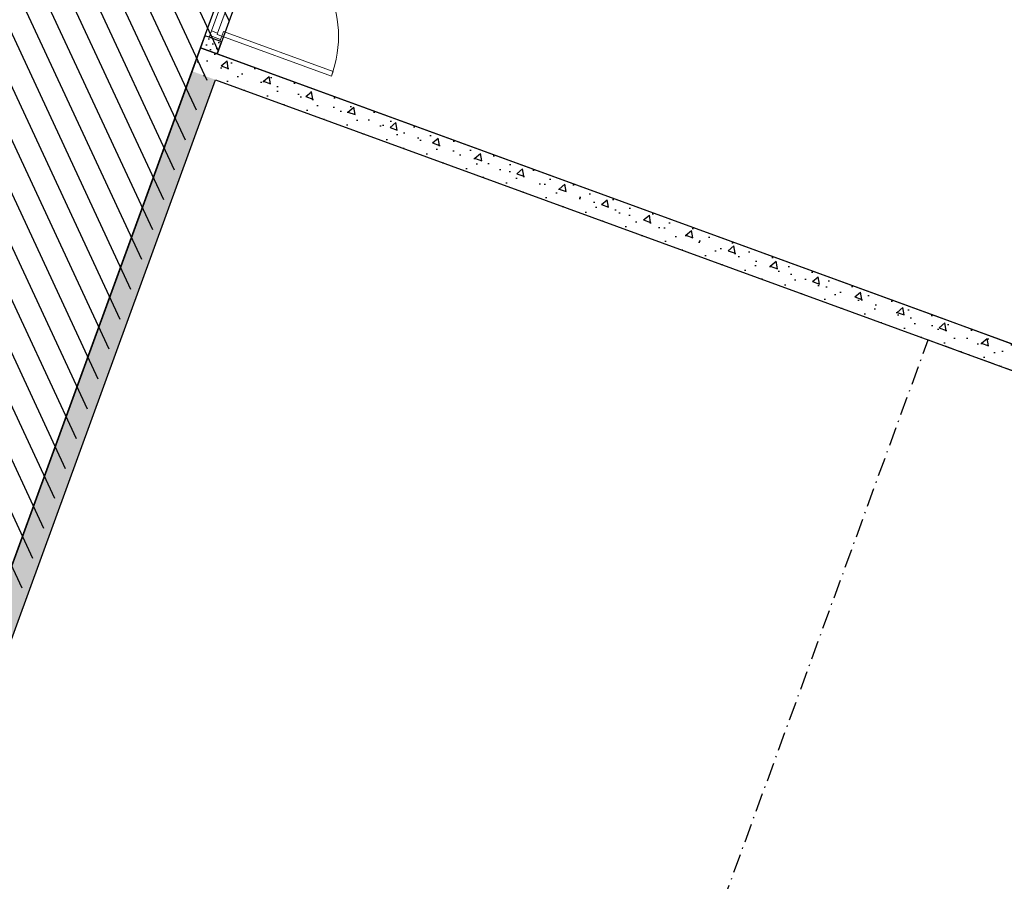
# Model space of a CAD drawing. Header units: millimetres. Extents: x 112481703 to 112587609, y 1264638581 to 1264713694.
# Tile 161 of 174: x 112560171 to 112568056, y 1264689513 to 1264696412. Entities that reach past the tile are written whole.
import ezdxf

# ---------------------------------------------------------------- set-up
doc = ezdxf.new("R2010")
doc.units = ezdxf.units.MM
doc.header["$LTSCALE"] = 0.5
doc.header["$MEASUREMENT"] = 0
doc.linetypes.add('Over snittplan', pattern=[520, 300, -100, 20, -100])
doc.linetypes.add('PLINE', pattern=[0])
for name, color, linetype in [('231- Bærende yttervegger', 7, 'Continuous'), ('231- Bærende yttervegger (Skravur)', 7, 'Continuous'), ('242- Ikke-bærende innervegger', 7, 'Continuous'), ('242- Ikke-bærende innervegger (Skravur)', 7, 'Continuous'), ('862- M___Nettoareal', 7, 'Continuous'), ('862- M___Nettoareal(Polylinje)', 7, 'Continuous'), ('878- Annen overflate_visuell informasjon', 7, 'Continuous'), ('LA_farge_dekke_asfalt2', 7, 'Continuous')]:
    doc.layers.add(name, color=color, linetype=linetype)
doc.layers.add('244- Vinduer_ dører_ foldevegger', color=7, linetype='Continuous', lineweight=0)
pattern_1 = [(339.956, (112557650, 1264717795), (213.713, 585.77), [60, -300]), (339.956, (112557925.95, 1264718026.2), (213.713, 585.77), [60, -300]), (39.956, (112557650, 1264717795), (-400.436, 477.966), [60, -300]), (39.956, (112557988.2, 1264717671.6), (-400.436, 477.966), [60, -300]), (99.956, (112557706.37, 1264717774.44), (614.148, 107.805), [60, -300]), (99.956, (112558044.56, 1264717651.05), (614.148, 107.805), [60, -300]), (339.956, (112557670.56, 1264717851.37), (41.129, 112.73156), [0, -120, 0, -180]), (24.956, (112557726.93, 1264717830.8), (-50.63064, 108.79586), [0, -90, 0, -150])]

# ---------------------------------------------------------------- blocks, each defined once
blk = doc.blocks.new('Ventilasjon_1210_12', base_point=(112567555.8, 1264698827.6))
at = {"layer": '862- M___Nettoareal(Polylinje)', "linetype": 'PLINE', "flags": 128}
blk.add_lwpolyline([(112571354, 1264702401.1), (112567032.6, 1264703977.7), (112564436.7, 1264696862.5), (112564248.8, 1264696931), (112562299.5, 1264697642.2), (112561751.1, 1264696139.1), (112567519.6, 1264694034.6), (112568209.7, 1264693782.8)], close=True, dxfattribs=at)
blk = doc.blocks.new('Korridor_1204_53', base_point=(112560177.6, 1264695509.8))
at = {"layer": '862- M___Nettoareal(Polylinje)', "linetype": 'PLINE', "flags": 128}
blk.add_lwpolyline([(112562162.9, 1264697676.1), (112560617.5, 1264698239.9), (112560606.9, 1264698210.8), (112560437.8, 1264698272.5), (112560043.2, 1264698416.4), (112559491.4, 1264696904), (112559886, 1264696760), (112560055.1, 1264696698.3), (112558756.1, 1264693137.9), (112558192.4, 1264693343.5), (112557637.2, 1264691821.6), (112558200.8, 1264691616), (112556720.2, 1264687557.7), (112556156.5, 1264687763.3), (112555604.7, 1264686250.8), (112556168.4, 1264686045.2), (112555524.4, 1264684280), (112557069.7, 1264683716.2), (112561619.6, 1264696187.1)], close=True, dxfattribs=at)
blk = doc.blocks.new('Dør[14]', base_point=(112557650, 1264717795))
at = {"layer": '244- Vinduer_ dører_ foldevegger', "linetype": 'PLINE'}
for p, q in [((112562004.2, 1264697241.2), (112561654.6, 1264696283)), ((112562037.1, 1264697229.2), (112562004.2, 1264697241.2)), ((112562031.9, 1264697215.1), (112562018.2, 1264697177.5)), ((112562031.9, 1264697215.1), (112562037.1, 1264697229.2)), ((112562119.3, 1264697183.3), (112562031.9, 1264697215.1)), ((112562124.4, 1264697197.3), (112562037.1, 1264697229.2)), ((112562124.4, 1264697197.3), (112562037.1, 1264697229.2)), ((112562124.4, 1264697197.3), (112562037.1, 1264697229.2)), ((112562119.3, 1264697183.3), (112562124.4, 1264697197.3)), ((112562135.7, 1264697193.2), (112562124.4, 1264697197.3)), ((112561706.3, 1264696322.7), (112562018.2, 1264697177.5)), ((112562068, 1264697159.4), (112561756.1, 1264696304.5)), ((112562135.7, 1264697193.2), (112561786.1, 1264696235)), ((112562018.2, 1264697177.5), (112562068, 1264697159.4)), ((112562068, 1264697159.4), (112562072.1, 1264697170.7)), ((112562072.1, 1264697170.7), (112562109.7, 1264697156.9)), ((112562109.7, 1264697156.9), (112562119.3, 1264697183.3)), ((112561687.5, 1264696271), (112561654.6, 1264696283)), ((112561692.6, 1264696285.1), (112561687.5, 1264696271)), ((112561774.8, 1264696239.1), (112561687.5, 1264696271)), ((112561774.8, 1264696239.1), (112561687.5, 1264696271)), ((112561774.8, 1264696239.1), (112561687.5, 1264696271)), ((112561706.3, 1264696322.7), (112561692.6, 1264696285.1)), ((112561692.6, 1264696285.1), (112561780, 1264696253.2)), ((112561756.1, 1264696304.5), (112561706.3, 1264696322.7)), ((112561752, 1264696293.2), (112561756.1, 1264696304.5)), ((112561789.6, 1264696279.5), (112561752, 1264696293.2)), ((112561780, 1264696253.2), (112561774.8, 1264696239.1)), ((112561780, 1264696253.2), (112561789.6, 1264696279.5)), ((112561789.6, 1264696279.5), (112561803.3, 1264696317.1)), ((112562667, 1264695959.4), (112561789.6, 1264696279.5)), ((112561803.3, 1264696317.1), (112562680.7, 1264695997)), ((112561786.1, 1264696235), (112561774.8, 1264696239.1)), ((112562680.7, 1264695997), (112562667, 1264695959.4))]:
    blk.add_line(p, q, dxfattribs=at)
blk.add_arc((112561789.6, 1264696279.5), 934, 339.95599, 69.95599, dxfattribs=at)

msp = doc.modelspace()

# ---------------------------------------------------------------- hatches: boundary and pattern name
at = {"layer": '231- Bærende yttervegger (Skravur)', "linetype": 'Continuous'}
h = msp.add_hatch(dxfattribs=at)
h.set_pattern_fill('Betong_strukturell', color=256, style=0, pattern_type=2)
h.set_pattern_definition(pattern_1)
h.paths.add_polyline_path([(112561738.9, 1264695930.7), (112561619.6, 1264696187.1), (112561551.1, 1264695999.2)])
h = msp.add_hatch(dxfattribs=at)
h.set_pattern_fill('Betong_strukturell', color=256, style=0, pattern_type=2)
h.set_pattern_definition(pattern_1)
h.paths.add_polyline_path([(112561738.9, 1264695930.7), (112561807.5, 1264696118.6), (112561619.6, 1264696187.1)])
h = msp.add_hatch(dxfattribs=at)
h.set_pattern_fill('Betong_strukturell', color=256, style=0, pattern_type=2)
h.set_pattern_definition(pattern_1)
h.paths.add_polyline_path([(112568209.7, 1264693782.8), (112561807.5, 1264696118.6), (112561738.9, 1264695930.7), (112568141.2, 1264693594.9)])
h = msp.add_hatch(dxfattribs=at)
h.set_pattern_fill('Betong_strukturell', color=256, style=0, pattern_type=2)
h.set_pattern_definition([(69.956, (112557650, 1264717795), (-585.77, 213.713), [60, -300]), (69.956, (112557418.8, 1264718070.95), (-585.77, 213.713), [60, -300]), (129.956, (112557650, 1264717795), (477.966, 400.436), [60, -300]), (129.956, (112557773.4, 1264718133.2), (477.966, 400.436), [60, -300]), (189.956, (112557670.56, 1264717851.37), (-107.805, 614.148), [60, -300]), (189.956, (112557793.95, 1264718189.56), (-107.805, 614.148), [60, -300]), (69.956, (112557593.63, 1264717815.56), (-112.73156, 41.129), [0, -120, 0, -180]), (114.956, (112557614.2, 1264717871.93), (108.79586, 50.63064), [0, -90, 0, -150])])
h.paths.add_polyline_path([(112561551.1, 1264695999.2), (112557076.6, 1264683735), (112557264.5, 1264683666.4), (112561738.9, 1264695930.7)])
at = {"layer": '242- Ikke-bærende innervegger (Skravur)', "linetype": 'Continuous'}
h = msp.add_hatch(dxfattribs=at)
h.set_pattern_fill('Prikker_tett', color=256, style=0, pattern_type=2)
h.set_pattern_definition([(249.956, (112557650, 1264717795), (-81.357, 29.6823), [0, -50]), (249.956, (112557682.11, 1264717756.67), (-81.357, 29.6823), [0, -50])])
h.paths.add_polyline_path([(112561786.1, 1264696235), (112561654.6, 1264696283), (112561619.6, 1264696187.1), (112561751.1, 1264696139.1)])
at = {"layer": 'LA_farge_dekke_asfalt2', "linetype": 'Continuous'}
h = msp.add_hatch(dxfattribs=at)
h.set_pattern_fill('Murverk', color=256, style=0, pattern_type=2)
h.set_pattern_definition([(294.956, (112557650, 1264717795), (163.1938, 75.94596), [])])
h.paths.add_polyline_path([(112565687.9, 1264710386.8), (112564756, 1264707832.6), (112572318.4, 1264705073.5), (112572751.4, 1264706260.3), (112578651, 1264704107.9), (112574031.4, 1264691445.9), (112568141.2, 1264693594.9), (112571354, 1264702401.1), (112567032.6, 1264703977.7), (112564436.7, 1264696862.5), (112562299.5, 1264697642.2), (112557201.2, 1264683668.2), (112555524.4, 1264684280), (112555412.6, 1264683973.7), (112548655, 1264686439.2), (112558360.3, 1264713060.2)])

# ---------------------------------------------------------------- linework, layer by layer
at = {"layer": '231- Bærende yttervegger', "linetype": 'PLINE', "flags": 128}
for points in [[(112561619.6, 1264696187.1), (112561551.1, 1264695999.2)], [(112568209.7, 1264693782.8), (112561619.6, 1264696187.1)], [(112561551.1, 1264695999.2), (112557008, 1264683547.1)], [(112557264.5, 1264683666.4), (112561738.9, 1264695930.7)], [(112561738.9, 1264695930.7), (112568329, 1264693526.3)]]:
    msp.add_lwpolyline(points, dxfattribs=at)
at = {"layer": '242- Ikke-bærende innervegger', "linetype": 'PLINE'}
for p, q in [((112561687.5, 1264696271), (112561654.6, 1264696283)), ((112561774.8, 1264696239.1), (112561687.5, 1264696271)), ((112561786.1, 1264696235), (112561774.8, 1264696239.1))]:
    msp.add_line(p, q, dxfattribs=at)
at = {"layer": '242- Ikke-bærende innervegger', "linetype": 'PLINE', "flags": 128}
for points in [[(112561654.6, 1264696283), (112561619.6, 1264696187.1)], [(112561619.6, 1264696187.1), (112561751.1, 1264696139.1)], [(112561751.1, 1264696139.1), (112561786.1, 1264696235)]]:
    msp.add_lwpolyline(points, dxfattribs=at)
at = {"layer": '878- Annen overflate_visuell informasjon', "linetype": 'Over snittplan', "flags": 128}
msp.add_lwpolyline([(112535510.6, 1264652823.2), (112547366.2, 1264648497.8), (112546601.8, 1264646402.9), (112560486.6, 1264641337.1), (112565530.1, 1264655160.9), (112556239.1, 1264658550.6), (112556742.9, 1264659931.5), (112557047.1, 1264659948.3), (112558253.5, 1264663255.1), (112558031.6, 1264663463.8), (112559652.8, 1264667907.3), (112560968, 1264667427.5), (112562758.4, 1264672334.8), (112576360.3, 1264667371.1), (112577117.2, 1264669446.8), (112579481.9, 1264668583.2), (112587608.6, 1264690857.9), (112579064.2, 1264693974), (112573204.8, 1264677906.9), (112562989.8, 1264681634.6), (112567446, 1264693848.5), (112573993.8, 1264691459.6), (112578594.8, 1264704070.5), (112572742.1, 1264706205.8), (112572327.4, 1264705069.1), (112564793.6, 1264707818.9), (112565725.4, 1264710373.1), (112558360.3, 1264713060.2), (112545164.8, 1264676892.2), (112545357.3, 1264676821.9), (112544421.7, 1264674257.3), (112538994.7, 1264659382.3), (112537625.1, 1264655628.4), (112536662.2, 1264655979.7)], close=True, dxfattribs=at)

# ---------------------------------------------------------------- block references
at = {"layer": '244- Vinduer_ dører_ foldevegger', "linetype": 'PLINE'}
msp.add_blockref('Dør[14]', (112557650, 1264717795), dxfattribs=at)
at = {"layer": '862- M___Nettoareal', "linetype": 'Continuous'}
for name, p in [('Ventilasjon_1210_12', (112567555.8, 1264698827.6)), ('Korridor_1204_53', (112560177.6, 1264695509.8))]:
    msp.add_blockref(name, p, dxfattribs=at)

doc.saveas('drawing.dxf')
